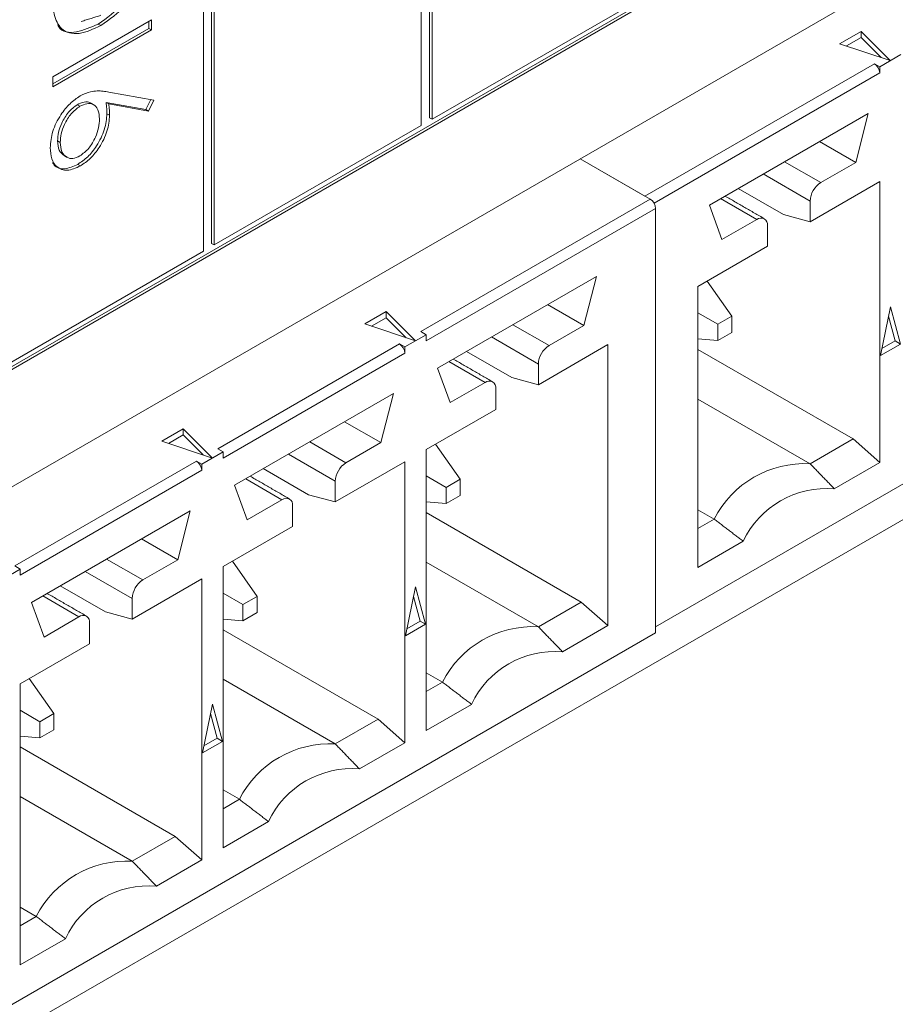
# Model space of a CAD drawing. Header units: inches. Extents: x 0.2 to 16.3, y 0.2 to 11.5.
# Tile 14 of 73: x 3.474 to 3.779, y 1.265 to 1.608. Entities that reach past the tile are written whole.
import ezdxf

# ---------------------------------------------------------------- set-up
doc = ezdxf.new("R2010")
doc.units = ezdxf.units.IN
doc.header["$MEASUREMENT"] = 0

msp = doc.modelspace()

# ---------------------------------------------------------------- linework, layer by layer
at = {"color": 7, "linetype": 'Continuous', "lineweight": 15}
for p, q in [((2.939346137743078, 1.137807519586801), (4.308776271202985, 1.928362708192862)), ((4.308776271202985, 1.737836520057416), (2.939346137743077, 0.9472813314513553)), ((4.285376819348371, 1.736676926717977), (3.695761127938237, 1.396299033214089)), ((3.617018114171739, 1.729138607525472), (3.617018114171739, 1.573635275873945)), ((3.614183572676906, 1.57092766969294), (3.614183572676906, 1.726431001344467)), ((3.617945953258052, 1.728602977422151), (3.617945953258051, 1.573099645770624)), ((3.5411701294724, 1.685352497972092), (3.5411701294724, 1.529849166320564)), ((3.542097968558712, 1.684816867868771), (3.542097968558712, 1.529313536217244)), ((3.538335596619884, 1.527141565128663), (3.538335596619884, 1.682644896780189)), ((2.933662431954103, 1.175349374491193), (3.692388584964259, 1.613352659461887)), ((2.933662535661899, 1.176420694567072), (3.691460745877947, 1.613888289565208)), ((3.617945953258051, 1.573099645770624), (3.69003154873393, 1.614713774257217)), ((3.485811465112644, 1.587909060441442), (3.520184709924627, 1.607752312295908)), ((3.501636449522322, 1.606258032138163), (3.502564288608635, 1.605722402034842)), ((3.519256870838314, 1.607216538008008), (3.519256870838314, 1.60472575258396)), ((3.520184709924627, 1.607752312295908), (3.520184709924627, 1.604190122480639)), ((3.520184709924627, 1.604190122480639), (3.485811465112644, 1.584346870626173)), ((3.519256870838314, 1.60472575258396), (3.485811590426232, 1.58541820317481)), ((3.519256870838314, 1.60472575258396), (3.520184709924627, 1.604190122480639)), ((3.759852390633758, 1.599391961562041), (3.767311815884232, 1.60369819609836)), ((3.767311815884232, 1.60369819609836), (3.777501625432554, 1.593509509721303)), ((3.767311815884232, 1.60369819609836), (3.767311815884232, 1.601555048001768)), ((3.777501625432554, 1.593509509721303), (3.759852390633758, 1.599391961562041)), ((3.767311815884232, 1.601555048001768), (3.762206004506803, 1.598607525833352)), ((3.774286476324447, 1.594581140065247), (3.767311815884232, 1.601555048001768)), ((3.781215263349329, 1.595651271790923), (3.773791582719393, 1.591365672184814)), ((3.692038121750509, 1.546313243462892), (3.771935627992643, 1.592437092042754)), ((3.771935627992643, 1.592437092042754), (3.773791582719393, 1.591365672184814)), ((3.773791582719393, 1.589222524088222), (3.69521208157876, 1.543859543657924)), ((3.773791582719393, 1.591365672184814), (3.773791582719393, 1.589222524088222)), ((3.485811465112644, 1.584346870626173), (3.485811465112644, 1.587909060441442)), ((3.505380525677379, 1.582555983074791), (3.521066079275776, 1.579763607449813)), ((3.49434453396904, 1.578130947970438), (3.495272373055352, 1.577595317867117)), ((3.518272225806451, 1.576478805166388), (3.504383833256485, 1.578948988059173)), ((3.504383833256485, 1.578948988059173), (3.505311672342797, 1.578413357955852)), ((3.519200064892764, 1.575943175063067), (3.505311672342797, 1.578413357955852)), ((3.519971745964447, 1.579958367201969), (3.518272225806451, 1.576478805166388)), ((3.521066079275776, 1.579763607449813), (3.519200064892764, 1.575943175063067)), ((3.504714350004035, 1.575028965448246), (3.505642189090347, 1.574493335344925)), ((3.518272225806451, 1.576478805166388), (3.519200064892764, 1.575943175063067)), ((3.714494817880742, 1.543203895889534), (3.769801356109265, 1.575131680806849)), ((3.769801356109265, 1.575131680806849), (3.765439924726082, 1.558040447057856)), ((3.617018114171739, 1.573635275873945), (3.617945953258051, 1.573099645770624)), ((3.542097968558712, 1.529313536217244), (3.614183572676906, 1.57092766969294)), ((3.487527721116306, 1.565544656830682), (3.488455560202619, 1.565009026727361)), ((3.765439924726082, 1.558040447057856), (3.752817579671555, 1.565327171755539)), ((3.494530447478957, 1.557374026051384), (3.49545828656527, 1.556838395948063)), ((3.693905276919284, 1.545235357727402), (3.669506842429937, 1.559320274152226)), ((3.692038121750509, 1.546313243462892), (3.669506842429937, 1.559320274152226)), ((3.753283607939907, 1.551022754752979), (3.74066126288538, 1.558309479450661)), ((3.765439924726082, 1.558040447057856), (3.753283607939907, 1.551022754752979)), ((3.733236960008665, 1.554023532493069), (3.74957176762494, 1.544593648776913)), ((3.74957176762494, 1.53739211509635), (3.773791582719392, 1.551373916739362)), ((3.773791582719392, 1.551373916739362), (3.773791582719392, 1.453475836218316)), ((3.724512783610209, 1.548987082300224), (3.740292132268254, 1.539877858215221)), ((3.614007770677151, 1.49911150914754), (3.693905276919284, 1.545235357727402)), ((3.718390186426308, 1.545452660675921), (3.731012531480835, 1.538165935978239)), ((3.74957176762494, 1.544593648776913), (3.74957176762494, 1.53739211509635)), ((3.695761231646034, 1.54202078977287), (3.6158637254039, 1.495896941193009)), ((3.695761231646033, 1.394143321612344), (3.695761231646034, 1.54202078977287)), ((3.718856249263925, 1.531148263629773), (3.714494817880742, 1.543203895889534)), ((3.731012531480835, 1.538165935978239), (3.718856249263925, 1.531148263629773)), ((3.74957176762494, 1.53739211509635), (3.740292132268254, 1.539877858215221)), ((3.734724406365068, 1.528820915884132), (3.734724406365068, 1.536022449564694)), ((3.5411701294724, 1.529849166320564), (3.542097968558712, 1.529313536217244)), ((3.466249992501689, 1.485527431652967), (3.538335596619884, 1.527141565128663)), ((3.710504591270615, 1.51483911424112), (3.734724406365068, 1.528820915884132)), ((3.61985396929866, 1.486413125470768), (3.67516049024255, 1.518340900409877)), ((3.67516049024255, 1.518340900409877), (3.670799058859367, 1.501249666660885)), ((3.722327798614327, 1.504473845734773), (3.713731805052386, 1.516702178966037)), ((3.710504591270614, 1.416941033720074), (3.710504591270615, 1.51483911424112)), ((3.594500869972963, 1.501780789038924), (3.601960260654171, 1.506087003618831)), ((3.601960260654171, 1.506087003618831), (3.612149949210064, 1.495898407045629)), ((3.601960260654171, 1.506087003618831), (3.601960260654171, 1.50394385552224)), ((3.670799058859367, 1.501249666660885), (3.658176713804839, 1.508536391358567)), ((3.774022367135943, 1.490770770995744), (3.77750342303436, 1.507782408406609)), ((3.77750342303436, 1.507782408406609), (3.780984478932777, 1.494789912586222)), ((3.601960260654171, 1.50394385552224), (3.596854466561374, 1.500996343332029)), ((3.608934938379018, 1.496969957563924), (3.601960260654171, 1.50394385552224)), ((3.717426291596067, 1.50164426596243), (3.710504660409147, 1.505640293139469)), ((3.722327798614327, 1.504473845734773), (3.717426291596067, 1.50164426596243)), ((3.722327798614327, 1.498813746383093), (3.722327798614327, 1.504473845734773)), ((3.779128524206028, 1.495861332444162), (3.776824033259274, 1.504462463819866)), ((3.612149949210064, 1.495898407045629), (3.594500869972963, 1.501780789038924)), ((3.6158637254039, 1.498040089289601), (3.614007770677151, 1.49911150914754)), ((3.658642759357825, 1.494231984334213), (3.646020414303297, 1.501518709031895)), ((3.670799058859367, 1.501249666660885), (3.658642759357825, 1.494231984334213)), ((3.717426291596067, 1.50164426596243), (3.717426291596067, 1.495984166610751)), ((3.6158637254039, 1.498040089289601), (3.608440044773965, 1.493754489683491)), ((3.6158637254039, 1.495896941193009), (3.6158637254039, 1.498040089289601)), ((3.638596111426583, 1.497232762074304), (3.654930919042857, 1.487802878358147)), ((3.710504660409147, 1.496602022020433), (3.717426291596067, 1.495984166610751)), ((3.717426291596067, 1.495984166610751), (3.722327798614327, 1.498813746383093)), ((3.774519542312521, 1.493200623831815), (3.779128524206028, 1.495861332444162)), ((3.779128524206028, 1.495861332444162), (3.780984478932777, 1.494789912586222)), ((3.543297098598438, 1.45829110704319), (3.606584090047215, 1.494825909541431)), ((3.606584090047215, 1.494825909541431), (3.608440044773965, 1.493754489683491)), ((3.608440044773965, 1.493754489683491), (3.608440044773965, 1.4916113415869)), ((3.629871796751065, 1.492196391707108), (3.645651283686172, 1.483087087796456)), ((3.654930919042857, 1.480601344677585), (3.679150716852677, 1.49458313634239)), ((3.679150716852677, 1.49458313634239), (3.679150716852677, 1.396685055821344)), ((3.710504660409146, 1.492881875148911), (3.764511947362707, 1.461704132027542)), ((3.780984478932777, 1.494789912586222), (3.774022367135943, 1.490770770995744)), ((3.608440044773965, 1.4916113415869), (3.545153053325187, 1.455076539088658)), ((3.623749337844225, 1.488661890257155), (3.636371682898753, 1.481375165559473)), ((3.62421538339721, 1.474357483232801), (3.61985396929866, 1.486413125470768)), ((3.654930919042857, 1.487802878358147), (3.654930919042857, 1.480601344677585)), ((3.654930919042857, 1.480601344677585), (3.645651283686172, 1.483087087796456)), ((3.636371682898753, 1.481375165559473), (3.62421538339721, 1.474357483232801)), ((3.640083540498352, 1.47203013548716), (3.640083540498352, 1.479231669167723)), ((3.549143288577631, 1.445592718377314), (3.604449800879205, 1.47752048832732)), ((3.604449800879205, 1.47752048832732), (3.600088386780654, 1.460429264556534)), ((3.71050462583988, 1.475632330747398), (3.749571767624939, 1.45307934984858)), ((3.6158637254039, 1.458048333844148), (3.640083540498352, 1.47203013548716)), ((3.523790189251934, 1.460960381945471), (3.531249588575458, 1.465266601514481)), ((3.531249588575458, 1.465266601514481), (3.541439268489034, 1.455077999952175)), ((3.531249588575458, 1.465266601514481), (3.531249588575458, 1.463123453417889)), ((3.600088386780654, 1.460429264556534), (3.587466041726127, 1.467715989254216)), ((3.531249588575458, 1.463123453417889), (3.526143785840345, 1.460175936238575)), ((3.53822425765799, 1.45614955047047), (3.531249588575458, 1.463123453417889)), ((3.764511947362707, 1.461704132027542), (3.749571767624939, 1.45307934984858)), ((3.764511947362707, 1.461704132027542), (3.773791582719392, 1.453475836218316)), ((3.541439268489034, 1.455077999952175), (3.523790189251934, 1.460960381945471)), ((3.545153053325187, 1.45721968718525), (3.543297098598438, 1.45829110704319)), ((3.587932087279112, 1.453411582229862), (3.575309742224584, 1.460698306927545)), ((3.600088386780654, 1.460429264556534), (3.587932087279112, 1.453411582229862)), ((3.6158637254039, 1.360150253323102), (3.6158637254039, 1.458048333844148)), ((3.61909093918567, 1.459911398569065), (3.627686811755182, 1.447683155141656)), ((3.545153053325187, 1.45721968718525), (3.537729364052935, 1.452934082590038)), ((3.545153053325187, 1.455076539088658), (3.545153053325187, 1.45721968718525)), ((3.567885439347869, 1.456412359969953), (3.584220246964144, 1.446982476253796)), ((3.472586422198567, 1.417470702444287), (3.535873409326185, 1.454005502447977)), ((3.535873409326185, 1.454005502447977), (3.537729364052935, 1.452934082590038)), ((3.537729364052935, 1.452934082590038), (3.537729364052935, 1.450790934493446)), ((3.559161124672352, 1.451375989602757), (3.574940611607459, 1.442266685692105)), ((3.584220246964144, 1.439780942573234), (3.608440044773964, 1.453762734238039)), ((3.608440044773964, 1.453762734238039), (3.608440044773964, 1.355864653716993)), ((3.773791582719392, 1.453475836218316), (3.758000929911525, 1.444360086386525)), ((3.537729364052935, 1.450790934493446), (3.474442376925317, 1.414256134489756)), ((3.553038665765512, 1.447841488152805), (3.56566101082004, 1.440554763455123)), ((3.615863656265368, 1.448849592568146), (3.622785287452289, 1.444853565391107)), ((3.627686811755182, 1.447683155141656), (3.622785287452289, 1.444853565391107)), ((3.627686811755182, 1.442023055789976), (3.627686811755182, 1.447683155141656)), ((3.553504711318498, 1.43353708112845), (3.549143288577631, 1.445592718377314)), ((3.584220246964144, 1.446982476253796), (3.584220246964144, 1.439780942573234)), ((3.622785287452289, 1.444853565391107), (3.622785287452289, 1.439193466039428)), ((3.584220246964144, 1.439780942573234), (3.574940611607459, 1.442266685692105)), ((3.622785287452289, 1.439193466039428), (3.627686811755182, 1.442023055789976)), ((3.56566101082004, 1.440554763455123), (3.553504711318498, 1.43353708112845)), ((3.569372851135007, 1.431209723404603), (3.569372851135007, 1.438411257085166)), ((3.622785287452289, 1.439193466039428), (3.615863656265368, 1.43981132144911)), ((3.478432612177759, 1.404772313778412), (3.533739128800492, 1.436700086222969)), ((3.533739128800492, 1.436700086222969), (3.529377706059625, 1.41960885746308)), ((3.615863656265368, 1.436091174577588), (3.669871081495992, 1.404913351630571)), ((3.710504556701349, 1.430526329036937), (3.716165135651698, 1.433794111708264)), ((3.71050462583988, 1.437061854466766), (3.716165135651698, 1.433794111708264)), ((3.545153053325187, 1.417227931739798), (3.569372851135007, 1.431209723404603)), ((3.529377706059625, 1.41960885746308), (3.516755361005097, 1.426895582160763)), ((3.726295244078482, 1.426056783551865), (3.710504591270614, 1.416941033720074)), ((3.474442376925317, 1.416399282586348), (3.472586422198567, 1.417470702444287)), ((3.517221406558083, 1.412591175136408), (3.504599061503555, 1.419877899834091)), ((3.529377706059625, 1.41960885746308), (3.517221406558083, 1.412591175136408)), ((3.545153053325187, 1.319329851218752), (3.545153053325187, 1.417227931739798)), ((3.556976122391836, 1.406862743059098), (3.548380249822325, 1.419090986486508)), ((3.615863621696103, 1.418841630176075), (3.654930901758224, 1.396288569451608)), ((3.474442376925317, 1.416399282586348), (3.467018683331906, 1.412113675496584)), ((3.474442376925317, 1.414256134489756), (3.474442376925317, 1.416399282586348)), ((3.497174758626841, 1.415591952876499), (3.513509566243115, 1.406162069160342)), ((3.488450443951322, 1.410555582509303), (3.50422993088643, 1.401446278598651)), ((3.513509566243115, 1.39896053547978), (3.537729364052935, 1.412942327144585)), ((3.537729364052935, 1.412942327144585), (3.537729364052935, 1.315044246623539)), ((3.608670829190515, 1.393159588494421), (3.612151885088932, 1.410171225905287)), ((3.612151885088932, 1.410171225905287), (3.615632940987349, 1.3971787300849)), ((3.482327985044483, 1.407021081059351), (3.49495033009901, 1.399734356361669)), ((3.552074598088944, 1.40403315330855), (3.545152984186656, 1.408029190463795)), ((3.556976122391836, 1.406862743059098), (3.552074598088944, 1.40403315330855)), ((3.556976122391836, 1.401202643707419), (3.556976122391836, 1.406862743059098)), ((3.6137769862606, 1.398250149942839), (3.611472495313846, 1.406851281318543)), ((3.482794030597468, 1.392716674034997), (3.478432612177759, 1.404772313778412)), ((3.513509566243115, 1.406162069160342), (3.513509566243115, 1.39896053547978)), ((3.552074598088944, 1.40403315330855), (3.552074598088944, 1.398373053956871)), ((3.669871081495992, 1.404913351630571), (3.654930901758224, 1.396288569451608)), ((3.669871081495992, 1.404913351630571), (3.679150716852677, 1.396685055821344)), ((3.49495033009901, 1.399734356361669), (3.482794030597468, 1.392716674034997)), ((3.513509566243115, 1.39896053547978), (3.50422993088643, 1.401446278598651)), ((3.552074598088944, 1.398373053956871), (3.556976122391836, 1.401202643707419)), ((3.498662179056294, 1.390389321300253), (3.498662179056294, 1.397590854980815)), ((3.545152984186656, 1.398990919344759), (3.552074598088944, 1.398373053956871)), ((3.615632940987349, 1.3971787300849), (3.608670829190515, 1.393159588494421)), ((3.609168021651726, 1.395589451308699), (3.6137769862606, 1.398250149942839)), ((3.6137769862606, 1.398250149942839), (3.615632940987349, 1.3971787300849)), ((3.679150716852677, 1.396685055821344), (3.66336006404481, 1.387569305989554)), ((3.695761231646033, 1.394143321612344), (2.96285711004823, 0.9710467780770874)), ((3.545152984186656, 1.395270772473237), (3.599160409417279, 1.36409294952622)), ((3.474442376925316, 1.376407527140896), (3.498662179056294, 1.390389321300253)), ((3.615863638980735, 1.380271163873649), (3.621524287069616, 1.377003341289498)), ((3.474442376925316, 1.27850944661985), (3.474442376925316, 1.376407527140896)), ((3.477669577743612, 1.378270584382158), (3.486265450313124, 1.366042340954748)), ((3.54515294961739, 1.378021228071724), (3.584220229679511, 1.355468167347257)), ((3.615863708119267, 1.373735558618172), (3.621524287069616, 1.377003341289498)), ((3.537960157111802, 1.352339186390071), (3.541441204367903, 1.369350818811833)), ((3.541441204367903, 1.369350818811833), (3.54492226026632, 1.356358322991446)), ((3.6316543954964, 1.369266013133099), (3.6158637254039, 1.360150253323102)), ((3.474442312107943, 1.367208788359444), (3.481363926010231, 1.363212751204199)), ((3.486265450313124, 1.366042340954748), (3.481363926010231, 1.363212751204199)), ((3.486265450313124, 1.360382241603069), (3.486265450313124, 1.366042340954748)), ((3.54306630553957, 1.357429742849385), (3.540761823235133, 1.366030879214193)), ((3.481363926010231, 1.363212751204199), (3.481363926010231, 1.35755265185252)), ((3.599160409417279, 1.36409294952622), (3.584220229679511, 1.355468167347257)), ((3.599160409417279, 1.36409294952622), (3.608440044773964, 1.355864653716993)), ((3.481363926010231, 1.35755265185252), (3.486265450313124, 1.360382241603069)), ((3.481363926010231, 1.35755265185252), (3.474442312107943, 1.358170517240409)), ((3.54492226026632, 1.356358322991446), (3.537960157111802, 1.352339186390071)), ((3.53845733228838, 1.354769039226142), (3.54306630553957, 1.357429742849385)), ((3.54306630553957, 1.357429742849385), (3.54492226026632, 1.356358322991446)), ((3.608440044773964, 1.355864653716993), (3.592649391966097, 1.346748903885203)), ((3.474442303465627, 1.354450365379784), (3.52844972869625, 1.323272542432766)), ((3.545152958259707, 1.339450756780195), (3.550813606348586, 1.336182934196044)), ((3.474442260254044, 1.337200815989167), (3.513509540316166, 1.3146477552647)), ((3.545153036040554, 1.332915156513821), (3.550813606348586, 1.336182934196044)), ((3.56094371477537, 1.328445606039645), (3.545153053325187, 1.319329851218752)), ((3.52844972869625, 1.323272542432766), (3.513509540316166, 1.3146477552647)), ((3.52844972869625, 1.323272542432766), (3.537729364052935, 1.315044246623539)), ((3.537729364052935, 1.315044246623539), (3.521938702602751, 1.305928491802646)), ((3.474442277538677, 1.298630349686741), (3.480102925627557, 1.29536252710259)), ((3.474442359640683, 1.292094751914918), (3.480102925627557, 1.29536252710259)), ((3.490233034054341, 1.287625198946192), (3.474442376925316, 1.27850944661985))]:
    msp.add_line(p, q, dxfattribs=at)
for centre, radius, start, end in [((3.769762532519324, 1.589039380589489), 0.004033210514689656, 2.602631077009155, 57.39798525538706), ((3.757630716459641, 1.544226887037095), 0.008067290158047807, 122.6058025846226, 177.394274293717), ((3.691731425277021, 1.541837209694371), 0.00403398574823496, 2.608337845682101, 57.39227848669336), ((3.732461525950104, 1.536389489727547), 0.002292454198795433, 350.7868373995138, 129.2031039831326), ((3.604410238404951, 1.4914277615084), 0.004033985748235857, 2.608337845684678, 57.39227848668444), ((3.66298981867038, 1.487436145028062), 0.008067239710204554, 122.6056169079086, 177.3944599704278), ((3.63782067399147, 1.479598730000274), 0.002292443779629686, 350.7862718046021, 129.2032074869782), ((3.533699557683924, 1.450607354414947), 0.004033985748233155, 2.608337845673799, 57.39227848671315), ((3.592279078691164, 1.446615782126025), 0.008067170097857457, 122.6053606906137, 177.3947161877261), ((3.747712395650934, 1.417723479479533), 0.03540472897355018, 86.9895773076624, 153.0050461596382), ((3.755334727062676, 1.412366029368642), 0.03210495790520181, 85.23630241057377, 154.7583210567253), ((3.567109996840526, 1.438778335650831), 0.002292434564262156, 350.7857854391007, 129.2032317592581), ((3.521568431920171, 1.405795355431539), 0.008067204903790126, 122.6054887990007, 177.3945880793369), ((3.496399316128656, 1.397957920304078), 0.002292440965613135, 350.7861466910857, 129.2031015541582), ((3.653071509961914, 1.36093275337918), 0.03540467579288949, 86.98954065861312, 153.0050828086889), ((3.660693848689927, 1.355575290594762), 0.03210491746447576, 85.23627399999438, 154.7583494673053), ((3.582360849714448, 1.320112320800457), 0.03540470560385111, 86.98956236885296, 153.0050610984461), ((3.589983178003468, 1.314754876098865), 0.03210492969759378, 85.23627831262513, 154.7583451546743), ((3.511650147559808, 1.279291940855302), 0.03540467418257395, 86.98953896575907, 153.0050845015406), ((3.519272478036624, 1.273934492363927), 0.03210490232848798, 85.23625525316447, 154.7583682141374)]:
    msp.add_arc(centre, radius, start, end, dxfattribs=at)
for points, knots in [([(3.518017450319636, 1.627673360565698), (3.517169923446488, 1.625163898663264), (3.51547430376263, 1.62014329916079), (3.50967933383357, 1.611887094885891), (3.50468481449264, 1.608391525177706), (3.501636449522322, 1.606258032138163)], [0, 0, 0, 0, 0.2802638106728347, 0.5607147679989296, 1, 1, 1, 1]), ([(3.518945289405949, 1.627137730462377), (3.518097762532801, 1.624628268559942), (3.516402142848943, 1.619607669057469), (3.510607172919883, 1.61135146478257), (3.505612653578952, 1.607855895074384), (3.502564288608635, 1.605722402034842)], [0, 0, 0, 0, 0.2802638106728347, 0.5607147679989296, 1, 1, 1, 1]), ([(3.502564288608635, 1.605722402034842), (3.499983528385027, 1.604522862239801), (3.49483122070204, 1.602128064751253), (3.48868074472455, 1.603717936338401), (3.485995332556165, 1.609395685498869), (3.485872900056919, 1.61400580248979), (3.485811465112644, 1.61631909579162)], [0, 0, 0, 0, 0.2801239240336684, 0.5592478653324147, 0.7788366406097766, 1, 1, 1, 1]), ([(3.501636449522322, 1.606258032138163), (3.499113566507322, 1.60512626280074), (3.494076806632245, 1.602866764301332), (3.488809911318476, 1.603358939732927), (3.4876969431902, 1.605739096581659), (3.487586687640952, 1.605974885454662)], [0, 0, 0, 0, 0.4748349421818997, 0.9479748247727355, 0.9999999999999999, 0.9999999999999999, 0.9999999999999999, 0.9999999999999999]), ([(3.495396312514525, 1.581229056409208), (3.496625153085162, 1.581798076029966), (3.498650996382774, 1.582736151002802), (3.501272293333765, 1.582989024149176), (3.503372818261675, 1.582892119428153), (3.504711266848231, 1.582668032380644), (3.505380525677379, 1.582555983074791)], [0, 0, 0, 0, 0.3393742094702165, 0.5594858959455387, 0.7797315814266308, 1, 1, 1, 1]), ([(3.484930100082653, 1.563164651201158), (3.485114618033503, 1.565046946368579), (3.48548348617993, 1.568809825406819), (3.488275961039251, 1.574431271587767), (3.491777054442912, 1.578725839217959), (3.494189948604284, 1.580394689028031), (3.495396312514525, 1.581229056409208)], [0, 0, 0, 0, 0.2796695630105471, 0.5590848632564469, 0.7795576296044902, 1, 1, 1, 1]), ([(3.49434453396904, 1.578130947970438), (3.493289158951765, 1.577351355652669), (3.491175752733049, 1.575790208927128), (3.488993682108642, 1.572053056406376), (3.487716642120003, 1.568525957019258), (3.487590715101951, 1.56653874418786), (3.487527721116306, 1.565544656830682)], [0, 0, 0, 0, 0.2790589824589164, 0.5588203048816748, 0.7793033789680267, 1, 1, 1, 1]), ([(3.49908716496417, 1.578540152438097), (3.499005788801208, 1.578631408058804), (3.498466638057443, 1.579236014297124), (3.496754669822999, 1.579221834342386), (3.495148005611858, 1.578494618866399), (3.49434453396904, 1.578130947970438)], [0, 0, 0, 0, 0.0816141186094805, 0.540727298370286, 1, 1, 1, 1]), ([(3.502116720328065, 1.573205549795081), (3.502027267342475, 1.574363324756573), (3.501848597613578, 1.576675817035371), (3.500037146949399, 1.578403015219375), (3.49773083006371, 1.578754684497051), (3.496091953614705, 1.577981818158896), (3.495272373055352, 1.577595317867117)], [0, 0, 0, 0, 0.2801272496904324, 0.5595146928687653, 0.7797190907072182, 1, 1, 1, 1]), ([(3.504383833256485, 1.578948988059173), (3.504487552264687, 1.578245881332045), (3.504672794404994, 1.576990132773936), (3.504701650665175, 1.575628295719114), (3.504714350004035, 1.575028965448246)], [0, 0, 0, 0, 0.5599104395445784, 1, 1, 1, 1]), ([(3.505311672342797, 1.578413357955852), (3.505415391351, 1.577710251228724), (3.505600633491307, 1.576454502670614), (3.505629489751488, 1.575092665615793), (3.505642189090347, 1.574493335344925)], [0, 0, 0, 0, 0.5599104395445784, 1, 1, 1, 1]), ([(3.495272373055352, 1.577595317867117), (3.494216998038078, 1.576815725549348), (3.492103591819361, 1.575254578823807), (3.489921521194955, 1.571517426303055), (3.488644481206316, 1.567990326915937), (3.488518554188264, 1.566003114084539), (3.488455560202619, 1.565009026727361)], [0, 0, 0, 0, 0.2790589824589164, 0.5588203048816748, 0.7793033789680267, 1, 1, 1, 1]), ([(3.504714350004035, 1.575028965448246), (3.504542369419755, 1.573190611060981), (3.504198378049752, 1.569513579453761), (3.50144208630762, 1.564052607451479), (3.498080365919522, 1.559767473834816), (3.495714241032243, 1.558172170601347), (3.494530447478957, 1.557374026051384)], [0, 0, 0, 0, 0.2796384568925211, 0.5593260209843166, 0.7795268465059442, 1, 1, 1, 1]), ([(3.505642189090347, 1.574493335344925), (3.505470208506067, 1.57265498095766), (3.505126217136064, 1.56897794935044), (3.502369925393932, 1.563516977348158), (3.499008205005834, 1.559231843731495), (3.496642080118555, 1.557636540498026), (3.49545828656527, 1.556838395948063)], [0, 0, 0, 0, 0.2796384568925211, 0.5593260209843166, 0.7795268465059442, 1, 1, 1, 1]), ([(3.495272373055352, 1.560293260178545), (3.496349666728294, 1.561098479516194), (3.498508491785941, 1.562712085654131), (3.50068148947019, 1.56657048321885), (3.501937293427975, 1.570167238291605), (3.502056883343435, 1.572192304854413), (3.502116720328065, 1.573205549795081)], [0, 0, 0, 0, 0.2787541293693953, 0.5586047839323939, 0.7791472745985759, 1, 1, 1, 1]), ([(3.487527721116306, 1.565544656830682), (3.487620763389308, 1.564365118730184), (3.487804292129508, 1.562038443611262), (3.489160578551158, 1.560950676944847), (3.48982927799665, 1.560414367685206)], [0, 0, 0, 0, 0.5069629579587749, 1, 1, 1, 1]), ([(3.488455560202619, 1.565009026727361), (3.488561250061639, 1.563850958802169), (3.488772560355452, 1.561535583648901), (3.490534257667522, 1.559724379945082), (3.492783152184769, 1.559157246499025), (3.49444278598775, 1.559914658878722), (3.495272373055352, 1.560293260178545)], [0, 0, 0, 0, 0.2800181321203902, 0.5598523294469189, 0.7799871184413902, 1, 1, 1, 1]), ([(3.49545828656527, 1.556838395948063), (3.493884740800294, 1.556135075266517), (3.490739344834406, 1.554729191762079), (3.487255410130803, 1.556106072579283), (3.485277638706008, 1.559097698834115), (3.485045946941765, 1.561808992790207), (3.484930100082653, 1.563164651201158)], [0, 0, 0, 0, 0.2796308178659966, 0.5589603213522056, 0.7794783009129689, 1, 1, 1, 1]), ([(3.494530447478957, 1.557374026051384), (3.492979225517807, 1.556696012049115), (3.4898784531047, 1.555340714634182), (3.486818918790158, 1.556166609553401), (3.485957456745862, 1.557678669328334), (3.485785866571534, 1.557979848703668)], [0, 0, 0, 0, 0.4449621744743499, 0.8894448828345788, 1, 1, 1, 1])]:
    msp.add_open_spline(points, degree=3, knots=knots, dxfattribs=at)
for points in [[(3.495782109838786, 1.607156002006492), (3.502571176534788, 1.609288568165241)], [(3.500199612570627, 1.578034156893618), (3.499039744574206, 1.578703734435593)], [(3.489699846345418, 1.560462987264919), (3.49085971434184, 1.559793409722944)], [(3.733636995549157, 1.53842582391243), (3.719927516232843, 1.546340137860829)], [(3.638996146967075, 1.481635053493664), (3.62528666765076, 1.489549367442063)], [(3.749571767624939, 1.45307934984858), (3.758000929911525, 1.444360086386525)], [(3.568285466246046, 1.440814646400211), (3.554575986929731, 1.44872896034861)], [(3.716165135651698, 1.433794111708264), (3.726295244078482, 1.426056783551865)], [(3.497574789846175, 1.399994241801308), (3.48386531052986, 1.407908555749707)], [(3.654930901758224, 1.396288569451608), (3.66336006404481, 1.387569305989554)], [(3.621524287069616, 1.377003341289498), (3.6316543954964, 1.369266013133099)], [(3.584220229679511, 1.355468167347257), (3.592649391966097, 1.346748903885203)], [(3.550813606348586, 1.336182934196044), (3.56094371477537, 1.328445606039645)], [(3.513509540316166, 1.3146477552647), (3.521938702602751, 1.305928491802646)], [(3.480102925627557, 1.29536252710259), (3.490233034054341, 1.287625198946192)]]:
    msp.add_open_spline(points, degree=1, dxfattribs=at)

doc.saveas('drawing.dxf')
